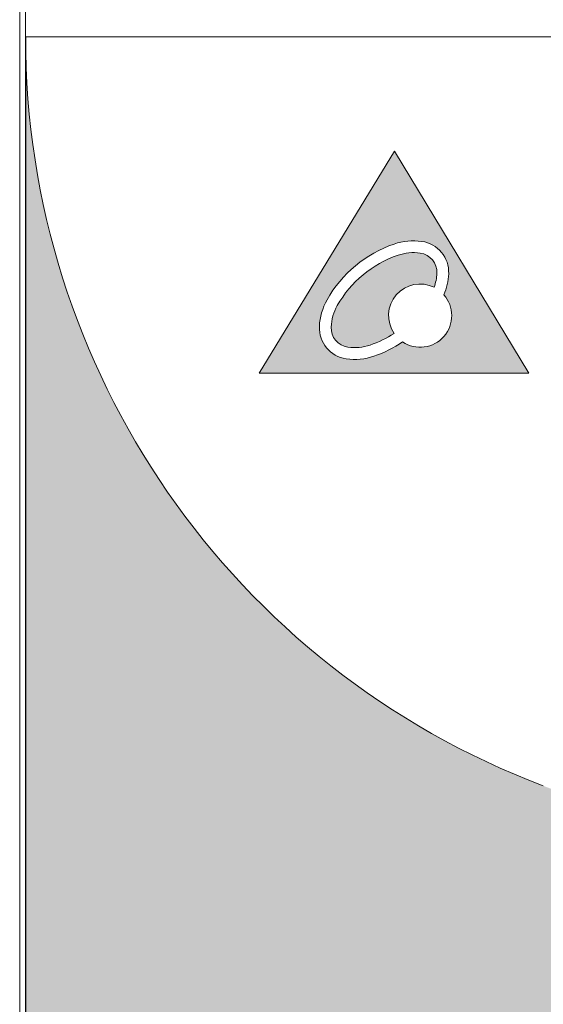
# Model space of a CAD drawing. Header units: millimetres. Extents: x 0 to 420, y 0 to 297.
# Tile 7 of 9: x 312 to 330, y 138 to 172. Entities that reach past the tile are written whole.
import ezdxf

# ---------------------------------------------------------------- set-up
doc = ezdxf.new("R2010")
doc.units = ezdxf.units.MM
doc.layers.get('0').update_dxf_attribs({"linetype": 'CONTINUOUS', "lineweight": 13})

msp = doc.modelspace()

# ---------------------------------------------------------------- hatches: boundary and pattern name
h = msp.add_hatch(color=18)
h.paths.add_polyline_path([(348.9381011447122, 138.4080672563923), (329.7677809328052, 145.8863927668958, -0.3113916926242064), (312.0500551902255, 171.4670753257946), (312.049999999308, 171.4670753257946), (312.0499999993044, 90.58026398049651, 0.4142135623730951), (313.0499999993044, 89.58026398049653), (360.6499999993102, 89.58026398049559, 0.4142135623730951), (361.6499999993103, 90.58026398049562), (361.6499999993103, 125.4779886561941, 0.2374270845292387)])
h.paths.add_polyline_path([(347.1200151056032, 115.7966108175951), (347.1200151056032, 113.6966597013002), (347.919999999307, 113.6966597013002, -0.4142135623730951), (348.419999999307, 113.1966597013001), (348.419999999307, 103.4966597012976, -0.4142135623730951), (347.919999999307, 102.9966597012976), (325.6799999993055, 102.9966597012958, -0.4142135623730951), (325.1799999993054, 103.4966597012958), (325.1799999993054, 113.1966597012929, -0.4142135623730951), (325.6799999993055, 113.6966597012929), (326.4800151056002, 113.6966597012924), (326.4800151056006, 115.796629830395)], flags=16)
h = msp.add_hatch(color=256)
edge = h.paths.add_edge_path(flags=16)
edge.add_arc((325.4607037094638, 163.4584278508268), 1.069714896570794, 357.4529575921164, 442.0094395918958)
edge.add_arc((325.3257744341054, 162.4972071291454), 2.040359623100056, 82.0094395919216, 108.888786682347)
edge.add_arc((326.0251134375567, 160.4532998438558), 4.200598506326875, 108.888786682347, 150.5736105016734)
edge.add_arc((324.1435721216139, 161.5146359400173), 2.040359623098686, 150.5736105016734, 177.4529575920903)
edge.add_arc((323.1738863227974, 161.5577710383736), 1.069714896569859, 177.4529575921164, 262.0094395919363)
edge.add_arc((323.3088155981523, 162.5189917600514), 2.040359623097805, 262.0094395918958, 288.8887866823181)
edge.add_arc((322.6094765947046, 164.5628990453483), 4.200598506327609, 288.8887866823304, 303.9403117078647)
edge.add_arc((325.5529827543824, 161.9777021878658), 1.080414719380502, 236.3810211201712, 401.3695137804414)
edge.add_arc((324.49101791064, 163.5015629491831), 2.040359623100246, 336.6160173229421, 357.4529575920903)
edge = h.paths.add_edge_path(flags=0)
edge.add_arc((325.4607037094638, 163.4584278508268), 0.6662465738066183, 357.4529575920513, 442.0094395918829)
edge.add_arc((325.3257744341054, 162.4972071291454), 1.636891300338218, 82.00943959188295, 108.8887866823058)
edge.add_arc((326.0251134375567, 160.4532998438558), 3.797130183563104, 108.8887866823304, 150.5736105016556)
edge.add_arc((324.1435721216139, 161.5146359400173), 1.636891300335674, 150.5736105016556, 177.4529575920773)
edge.add_arc((323.1738863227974, 161.5577710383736), 0.666246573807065, 177.4529575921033, 262.0094395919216)
edge.add_arc((323.3088155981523, 162.5189917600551), 1.636891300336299, 262.0094395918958, 288.8887866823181)
edge.add_arc((322.6094765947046, 164.5628990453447), 3.797130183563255, 288.8887866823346, 302.7061557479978)
edge.add_arc((325.5529827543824, 161.9777021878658), 1.080414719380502, 63.7419992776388, 214.3685162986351, ccw=False)
edge.add_arc((324.49101791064, 163.5015629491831), 1.636891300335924, 340.1830411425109, 357.4529575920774)
h.paths.add_polyline_path([(329.2730434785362, 160.0102241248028), (324.6725286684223, 167.610224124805), (320.0489779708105, 160.0102241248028)])

# ---------------------------------------------------------------- linework, layer by layer
for p, q in [((312.0499999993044, 206.7007025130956), (312.0499999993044, 90.3016597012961)), ((312.0499999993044, 171.5220753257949), (361.6499999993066, 171.5220753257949))]:
    msp.add_line(p, q)
at = {"linetype": 'Continuous'}
msp.add_line((311.8499999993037, 175.5221330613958), (311.8499999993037, 88.00000000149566), dxfattribs=at)
at = {"lineweight": 30}
msp.add_line((312.0499999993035, 171.5220753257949), (312.0499999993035, 90.3016597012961), dxfattribs=at)
msp.add_lwpolyline([(320.0489779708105, 160.0102241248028), (329.2730434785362, 160.0102241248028), (324.6725286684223, 167.610224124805)], close=True)
at = {"linetype": 'Continuous'}
msp.add_arc((339.4548986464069, 171.5220753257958), 27.4048986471, 180, 249.2996078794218, dxfattribs=at)
for centre, radius, start, end in [((325.3257744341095, 162.4972071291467), 2.040359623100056, 82.00943959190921, 108.8887866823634), ((325.4607037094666, 163.4584278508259), 1.069714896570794, 357.4529575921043, 82.00943959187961), ((326.0251134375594, 160.4532998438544), 4.200598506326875, 108.8887866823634, 150.5736105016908), ((325.3257744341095, 162.4972071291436), 1.636891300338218, 82.00943959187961, 108.888786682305), ((325.4607037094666, 163.4584278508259), 0.6662465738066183, 357.4529575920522, 82.00943959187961), ((326.0251134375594, 160.4532998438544), 3.797130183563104, 108.8887866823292, 150.5736105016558), ((324.4910179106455, 163.5015629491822), 1.636891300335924, 340.1830411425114, 357.4529575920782), ((324.4910179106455, 163.5015629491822), 2.040359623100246, 336.6160173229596, 357.4529575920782), ((325.5529827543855, 161.9777021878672), 1.080414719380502, 63.74199927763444, 214.3685162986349), ((324.1435721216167, 161.5146359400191), 2.040359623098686, 150.5736105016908, 177.4529575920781), ((325.5529827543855, 161.9777021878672), 1.080414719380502, 236.3810211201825, 41.36951378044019), ((324.1435721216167, 161.5146359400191), 1.636891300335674, 150.5736105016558, 177.4529575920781), ((323.1738863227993, 161.5577710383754), 1.069714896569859, 177.4529575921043, 262.0094395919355), ((323.1738863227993, 161.5577710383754), 0.666246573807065, 177.4529575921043, 262.0094395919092), ((322.6094765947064, 164.5628990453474), 3.797130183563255, 288.8887866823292, 302.7061557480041), ((322.6094765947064, 164.5628990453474), 4.200598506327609, 288.8887866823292, 303.9403117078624), ((323.3088155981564, 162.5189917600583), 1.636891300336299, 262.0094395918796, 288.888786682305), ((323.3088155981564, 162.5189917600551), 2.040359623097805, 262.0094395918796, 288.888786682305)]:
    msp.add_arc(centre, radius, start, end)

doc.saveas('drawing.dxf')
